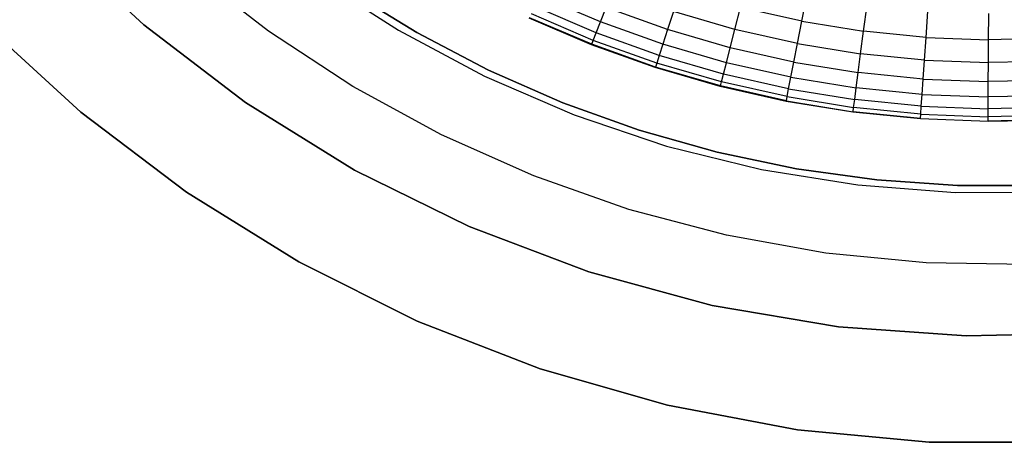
# Model space of a CAD drawing. Extents: x -390 to 397, y -401 to 400.
# Tile 146 of 192: x -22 to -9, y -401 to -395. Entities that reach past the tile are written whole.
import ezdxf

# ---------------------------------------------------------------- set-up
doc = ezdxf.new("R2010")
doc.units = 0
doc.header["$LTSCALE"] = 25.4
doc.layers.get('0').update_dxf_attribs({"linetype": 'CONTINUOUS'})

# ---------------------------------------------------------------- blocks, each defined once
blk = doc.blocks.new('FOURTY_ROUND_VII_ZWIS_STL')
at = {"color": 0}
for p, q in [((-21.877, -394.125, -915), (-20.567, -395.341, -915)), ((-20.567, -395.341, -1000), (-21.877, -394.125, -1000)), ((-20.567, -395.341, -1000), (-21.877, -394.125, -1000)), ((-21.877, -394.125, -915), (-20.567, -395.341, -915)), ((-18.824, -395.429, -992), (-19.937, -394.564, -992)), ((-18.824, -395.429, -989.954), (-19.937, -394.564, -989.954)), ((-18.824, -395.429, -992), (-19.937, -394.564, -992)), ((-18.824, -395.429, -989.954), (-19.937, -394.564, -989.954)), ((-18.157, -394.676, -992), (-17.011, -395.415, -992)), ((-18.157, -394.676, -992), (-17.011, -395.415, -992)), ((-18.157, -394.676, -991.5), (-17.011, -395.415, -991.5)), ((-18.157, -394.676, -991.5), (-17.011, -395.415, -991.5)), ((-16.754, -395.448, -991.75), (-17.719, -394.855, -991.75)), ((-17.719, -394.855, -992), (-16.754, -395.448, -992)), ((-16.754, -395.448, -991.75), (-17.719, -394.855, -991.75)), ((-17.719, -394.855, -992), (-16.754, -395.448, -992)), ((-14.189, -395.299, -984.088), (-15.038, -394.935, -984.088)), ((-14.189, -395.299, -984.088), (-15.038, -394.935, -984.088)), ((-11.377, -395.287, -979.752), (-11.307, -394.926, -978.329)), ((-11.377, -395.287, -979.752), (-11.307, -394.926, -978.329)), ((-14.248, -395.452, -985.549), (-15.107, -395.084, -985.549)), ((-14.248, -395.452, -985.549), (-15.107, -395.084, -985.549)), ((-14.189, -395.299, -984.088), (-14.11, -395.099, -982.634)), ((-14.189, -395.299, -984.088), (-14.11, -395.099, -982.634)), ((-13.252, -395.406, -982.634), (-14.11, -395.099, -982.634)), ((-13.252, -395.406, -982.634), (-14.11, -395.099, -982.634)), ((-13.17, -395.153, -981.188), (-13.252, -395.406, -982.634)), ((-13.17, -395.153, -981.188), (-13.252, -395.406, -982.634)), ((-12.31, -395.402, -981.188), (-13.17, -395.153, -981.188)), ((-12.31, -395.402, -981.188), (-13.17, -395.153, -981.188)), ((-12.31, -395.402, -981.188), (-12.231, -395.095, -979.752)), ((-12.31, -395.402, -981.188), (-12.231, -395.095, -979.752)), ((-11.377, -395.287, -979.752), (-12.231, -395.095, -979.752)), ((-11.377, -395.287, -979.752), (-12.231, -395.095, -979.752)), ((-10.512, -395.427, -979.752), (-10.465, -395.063, -978.329)), ((-10.512, -395.427, -979.752), (-10.465, -395.063, -978.329)), ((-9.641, -395.515, -979.752), (-9.616, -395.147, -978.329)), ((-9.641, -395.515, -979.752), (-9.616, -395.147, -978.329)), ((-14.314, -395.619, -989.954), (-15.183, -395.247, -989.954)), ((-14.314, -395.619, -989.954), (-15.183, -395.247, -989.954)), ((-14.311, -395.611, -988.484), (-15.18, -395.239, -988.484)), ((-14.311, -395.611, -988.484), (-15.18, -395.239, -988.484)), ((-14.289, -395.556, -987.015), (-15.154, -395.185, -987.015)), ((-14.289, -395.556, -987.015), (-15.154, -395.185, -987.015)), ((-11.437, -395.599, -981.188), (-11.377, -395.287, -979.752)), ((-11.437, -395.599, -981.188), (-11.377, -395.287, -979.752)), ((-11.377, -395.287, -979.752), (-10.512, -395.427, -979.752)), ((-11.377, -395.287, -979.752), (-10.512, -395.427, -979.752)), ((-8.766, -395.548, -979.752), (-8.763, -395.18, -978.329)), ((-8.766, -395.548, -979.752), (-8.763, -395.18, -978.329)), ((-22.809, -395.315, -1000), (-21.446, -396.561, -1000)), ((-21.446, -396.561, -915), (-22.809, -395.315, -915)), ((-22.809, -395.315, -1000), (-21.446, -396.561, -1000)), ((-21.446, -396.561, -915), (-22.809, -395.315, -915)), ((-20.567, -395.341, -915), (-20.567, -395.341, -1000)), ((-20.567, -395.341, -915), (-20.567, -395.341, -1000)), ((-20.567, -395.341, -915), (-19.145, -396.425, -915)), ((-19.145, -396.425, -1000), (-20.567, -395.341, -1000)), ((-19.145, -396.425, -1000), (-20.567, -395.341, -1000)), ((-20.567, -395.341, -915), (-19.145, -396.425, -915)), ((-17.646, -396.201, -992), (-18.824, -395.429, -992)), ((-17.646, -396.201, -989.954), (-18.824, -395.429, -989.954)), ((-18.824, -395.429, -989.954), (-18.824, -395.429, -992)), ((-17.646, -396.201, -992), (-18.824, -395.429, -992)), ((-18.824, -395.429, -989.954), (-18.824, -395.429, -992)), ((-17.646, -396.201, -989.954), (-18.824, -395.429, -989.954)), ((-17.011, -395.415, -992), (-15.808, -396.057, -992)), ((-17.011, -395.415, -992), (-15.808, -396.057, -992)), ((-17.011, -395.415, -992), (-17.011, -395.415, -991.5)), ((-17.011, -395.415, -991.5), (-15.808, -396.057, -991.5)), ((-17.011, -395.415, -992), (-17.011, -395.415, -991.5)), ((-17.011, -395.415, -991.5), (-15.808, -396.057, -991.5)), ((-14.248, -395.452, -985.549), (-14.189, -395.299, -984.088)), ((-14.248, -395.452, -985.549), (-14.189, -395.299, -984.088)), ((-13.318, -395.611, -984.088), (-14.189, -395.299, -984.088)), ((-13.318, -395.611, -984.088), (-14.189, -395.299, -984.088)), ((-13.252, -395.406, -982.634), (-13.318, -395.611, -984.088)), ((-13.252, -395.406, -982.634), (-13.318, -395.611, -984.088)), ((-12.377, -395.66, -982.634), (-13.252, -395.406, -982.634)), ((-12.377, -395.66, -982.634), (-13.252, -395.406, -982.634)), ((-12.377, -395.66, -982.634), (-12.31, -395.402, -981.188)), ((-12.377, -395.66, -982.634), (-12.31, -395.402, -981.188)), ((-11.437, -395.599, -981.188), (-12.31, -395.402, -981.188)), ((-11.437, -395.599, -981.188), (-12.31, -395.402, -981.188)), ((-10.554, -395.742, -981.188), (-10.512, -395.427, -979.752)), ((-10.554, -395.742, -981.188), (-10.512, -395.427, -979.752)), ((-9.641, -395.515, -979.752), (-10.512, -395.427, -979.752)), ((-9.641, -395.515, -979.752), (-10.512, -395.427, -979.752)), ((-15.751, -395.974, -991.75), (-16.754, -395.448, -991.75)), ((-16.754, -395.448, -991.75), (-16.754, -395.448, -992)), ((-16.754, -395.448, -992), (-15.751, -395.974, -992)), ((-16.754, -395.448, -991.75), (-16.754, -395.448, -992)), ((-15.751, -395.974, -991.75), (-16.754, -395.448, -991.75)), ((-16.754, -395.448, -992), (-15.751, -395.974, -992)), ((-14.311, -395.611, -988.484), (-14.289, -395.556, -987.015)), ((-14.311, -395.611, -988.484), (-14.289, -395.556, -987.015)), ((-14.289, -395.556, -987.015), (-14.248, -395.452, -985.549)), ((-14.289, -395.556, -987.015), (-14.248, -395.452, -985.549)), ((-13.403, -395.873, -987.015), (-14.289, -395.556, -987.015)), ((-13.403, -395.873, -987.015), (-14.289, -395.556, -987.015)), ((-13.369, -395.766, -985.549), (-14.248, -395.452, -985.549)), ((-13.369, -395.766, -985.549), (-14.248, -395.452, -985.549)), ((-9.663, -395.831, -981.188), (-9.641, -395.515, -979.752)), ((-9.663, -395.831, -981.188), (-9.641, -395.515, -979.752)), ((-9.641, -395.515, -979.752), (-8.766, -395.548, -979.752)), ((-9.641, -395.515, -979.752), (-8.766, -395.548, -979.752)), ((-8.769, -395.866, -981.188), (-8.766, -395.548, -979.752)), ((-8.769, -395.866, -981.188), (-8.766, -395.548, -979.752)), ((-7.89, -395.529, -979.752), (-8.766, -395.548, -979.752)), ((-7.89, -395.529, -979.752), (-8.766, -395.548, -979.752)), ((-14.314, -395.619, -989.954), (-14.311, -395.611, -988.484)), ((-14.314, -395.619, -989.954), (-14.311, -395.611, -988.484)), ((-13.424, -395.937, -989.954), (-14.314, -395.619, -989.954)), ((-13.424, -395.937, -989.954), (-14.314, -395.619, -989.954)), ((-13.422, -395.93, -988.484), (-14.311, -395.611, -988.484)), ((-13.422, -395.93, -988.484), (-14.311, -395.611, -988.484)), ((-13.318, -395.611, -984.088), (-13.369, -395.766, -985.549)), ((-13.318, -395.611, -984.088), (-13.369, -395.766, -985.549)), ((-12.43, -395.869, -984.088), (-13.318, -395.611, -984.088)), ((-12.43, -395.869, -984.088), (-13.318, -395.611, -984.088)), ((-12.43, -395.869, -984.088), (-12.377, -395.66, -982.634)), ((-12.43, -395.869, -984.088), (-12.377, -395.66, -982.634)), ((-11.488, -395.861, -982.634), (-12.377, -395.66, -982.634)), ((-11.488, -395.861, -982.634), (-12.377, -395.66, -982.634)), ((-11.488, -395.861, -982.634), (-11.437, -395.599, -981.188)), ((-11.488, -395.861, -982.634), (-11.437, -395.599, -981.188)), ((-11.437, -395.599, -981.188), (-10.554, -395.742, -981.188)), ((-11.437, -395.599, -981.188), (-10.554, -395.742, -981.188)), ((-13.369, -395.766, -985.549), (-13.403, -395.873, -987.015)), ((-13.369, -395.766, -985.549), (-13.403, -395.873, -987.015)), ((-12.471, -396.027, -985.549), (-13.369, -395.766, -985.549)), ((-12.471, -396.027, -985.549), (-13.369, -395.766, -985.549)), ((-10.588, -396.006, -982.634), (-10.554, -395.742, -981.188)), ((-10.588, -396.006, -982.634), (-10.554, -395.742, -981.188)), ((-9.663, -395.831, -981.188), (-10.554, -395.742, -981.188)), ((-9.663, -395.831, -981.188), (-10.554, -395.742, -981.188)), ((-9.681, -396.097, -982.634), (-9.663, -395.831, -981.188)), ((-9.681, -396.097, -982.634), (-9.663, -395.831, -981.188)), ((-9.663, -395.831, -981.188), (-8.769, -395.866, -981.188)), ((-9.663, -395.831, -981.188), (-8.769, -395.866, -981.188)), ((-14.715, -396.428, -991.75), (-15.751, -395.974, -991.75)), ((-15.751, -395.974, -991.75), (-15.751, -395.974, -992)), ((-15.751, -395.974, -992), (-14.715, -396.428, -992)), ((-15.751, -395.974, -991.75), (-15.751, -395.974, -992)), ((-14.715, -396.428, -991.75), (-15.751, -395.974, -991.75)), ((-15.751, -395.974, -992), (-14.715, -396.428, -992)), ((-13.422, -395.93, -988.484), (-13.424, -395.937, -989.954)), ((-13.422, -395.93, -988.484), (-13.424, -395.937, -989.954)), ((-12.516, -396.201, -989.954), (-13.424, -395.937, -989.954)), ((-12.516, -396.201, -989.954), (-13.424, -395.937, -989.954)), ((-13.403, -395.873, -987.015), (-13.422, -395.93, -988.484)), ((-13.403, -395.873, -987.015), (-13.422, -395.93, -988.484)), ((-12.514, -396.193, -988.484), (-13.422, -395.93, -988.484)), ((-12.514, -396.193, -988.484), (-13.422, -395.93, -988.484)), ((-12.499, -396.135, -987.015), (-13.403, -395.873, -987.015)), ((-12.499, -396.135, -987.015), (-13.403, -395.873, -987.015)), ((-12.471, -396.027, -985.549), (-12.43, -395.869, -984.088)), ((-12.471, -396.027, -985.549), (-12.43, -395.869, -984.088)), ((-11.529, -396.072, -984.088), (-12.43, -395.869, -984.088)), ((-11.529, -396.072, -984.088), (-12.43, -395.869, -984.088)), ((-11.529, -396.072, -984.088), (-11.488, -395.861, -982.634)), ((-11.529, -396.072, -984.088), (-11.488, -395.861, -982.634)), ((-11.488, -395.861, -982.634), (-10.588, -396.006, -982.634)), ((-11.488, -395.861, -982.634), (-10.588, -396.006, -982.634)), ((-8.771, -396.132, -982.634), (-8.769, -395.866, -981.188)), ((-8.771, -396.132, -982.634), (-8.769, -395.866, -981.188)), ((-7.874, -395.846, -981.188), (-8.769, -395.866, -981.188)), ((-7.874, -395.846, -981.188), (-8.769, -395.866, -981.188)), ((-15.808, -396.057, -992), (-14.556, -396.598, -992)), ((-15.808, -396.057, -992), (-14.556, -396.598, -992)), ((-15.808, -396.057, -992), (-15.808, -396.057, -991.5)), ((-15.808, -396.057, -991.5), (-14.556, -396.598, -991.5)), ((-15.808, -396.057, -992), (-15.808, -396.057, -991.5)), ((-15.808, -396.057, -991.5), (-14.556, -396.598, -991.5)), ((-12.499, -396.135, -987.015), (-12.471, -396.027, -985.549)), ((-12.499, -396.135, -987.015), (-12.471, -396.027, -985.549)), ((-11.56, -396.232, -985.549), (-12.471, -396.027, -985.549)), ((-11.56, -396.232, -985.549), (-12.471, -396.027, -985.549)), ((-11.56, -396.232, -985.549), (-11.529, -396.072, -984.088)), ((-11.56, -396.232, -985.549), (-11.529, -396.072, -984.088)), ((-11.529, -396.072, -984.088), (-10.616, -396.22, -984.088)), ((-11.529, -396.072, -984.088), (-10.616, -396.22, -984.088)), ((-10.616, -396.22, -984.088), (-10.588, -396.006, -982.634)), ((-10.616, -396.22, -984.088), (-10.588, -396.006, -982.634)), ((-9.681, -396.097, -982.634), (-10.588, -396.006, -982.634)), ((-9.681, -396.097, -982.634), (-10.588, -396.006, -982.634)), ((-9.696, -396.312, -984.088), (-9.681, -396.097, -982.634)), ((-9.696, -396.312, -984.088), (-9.681, -396.097, -982.634)), ((-9.681, -396.097, -982.634), (-8.771, -396.132, -982.634)), ((-9.681, -396.097, -982.634), (-8.771, -396.132, -982.634)), ((-7.86, -396.112, -982.634), (-8.771, -396.132, -982.634)), ((-7.86, -396.112, -982.634), (-8.771, -396.132, -982.634)), ((-16.409, -396.877, -992), (-17.646, -396.201, -992)), ((-16.409, -396.877, -989.954), (-17.646, -396.201, -989.954)), ((-17.646, -396.201, -989.954), (-17.646, -396.201, -992)), ((-16.409, -396.877, -992), (-17.646, -396.201, -992)), ((-17.646, -396.201, -989.954), (-17.646, -396.201, -992)), ((-16.409, -396.877, -989.954), (-17.646, -396.201, -989.954)), ((-12.516, -396.201, -989.954), (-12.514, -396.193, -988.484)), ((-12.516, -396.201, -989.954), (-12.514, -396.193, -988.484)), ((-11.594, -396.409, -989.954), (-12.516, -396.201, -989.954)), ((-11.594, -396.409, -989.954), (-12.516, -396.201, -989.954)), ((-12.514, -396.193, -988.484), (-12.499, -396.135, -987.015)), ((-12.514, -396.193, -988.484), (-12.499, -396.135, -987.015)), ((-11.592, -396.401, -988.484), (-12.514, -396.193, -988.484)), ((-11.592, -396.401, -988.484), (-12.514, -396.193, -988.484)), ((-11.581, -396.342, -987.015), (-12.499, -396.135, -987.015)), ((-11.581, -396.342, -987.015), (-12.499, -396.135, -987.015)), ((-11.581, -396.342, -987.015), (-11.56, -396.232, -985.549)), ((-11.581, -396.342, -987.015), (-11.56, -396.232, -985.549)), ((-11.56, -396.232, -985.549), (-10.637, -396.382, -985.549)), ((-11.56, -396.232, -985.549), (-10.637, -396.382, -985.549)), ((-10.637, -396.382, -985.549), (-10.616, -396.22, -984.088)), ((-10.637, -396.382, -985.549), (-10.616, -396.22, -984.088)), ((-9.696, -396.312, -984.088), (-10.616, -396.22, -984.088)), ((-9.696, -396.312, -984.088), (-10.616, -396.22, -984.088)), ((-8.773, -396.347, -984.088), (-8.771, -396.132, -982.634)), ((-8.773, -396.347, -984.088), (-8.771, -396.132, -982.634)), ((-11.592, -396.401, -988.484), (-11.581, -396.342, -987.015)), ((-11.592, -396.401, -988.484), (-11.581, -396.342, -987.015)), ((-11.581, -396.342, -987.015), (-10.652, -396.493, -987.015)), ((-11.581, -396.342, -987.015), (-10.652, -396.493, -987.015)), ((-10.652, -396.493, -987.015), (-10.637, -396.382, -985.549)), ((-10.652, -396.493, -987.015), (-10.637, -396.382, -985.549)), ((-9.708, -396.475, -985.549), (-10.637, -396.382, -985.549)), ((-9.708, -396.475, -985.549), (-10.637, -396.382, -985.549)), ((-9.708, -396.475, -985.549), (-9.696, -396.312, -984.088)), ((-9.708, -396.475, -985.549), (-9.696, -396.312, -984.088)), ((-9.696, -396.312, -984.088), (-8.773, -396.347, -984.088)), ((-9.696, -396.312, -984.088), (-8.773, -396.347, -984.088)), ((-8.774, -396.511, -985.549), (-8.773, -396.347, -984.088)), ((-8.774, -396.511, -985.549), (-8.773, -396.347, -984.088)), ((-7.848, -396.327, -984.088), (-8.773, -396.347, -984.088)), ((-7.848, -396.327, -984.088), (-8.773, -396.347, -984.088)), ((-19.145, -396.425, -915), (-19.145, -396.425, -1000)), ((-19.145, -396.425, -915), (-19.145, -396.425, -1000)), ((-19.145, -396.425, -915), (-17.626, -397.367, -915)), ((-17.626, -397.367, -1000), (-19.145, -396.425, -1000)), ((-17.626, -397.367, -1000), (-19.145, -396.425, -1000)), ((-19.145, -396.425, -915), (-17.626, -397.367, -915)), ((-13.649, -396.81, -991.75), (-14.715, -396.428, -991.75)), ((-14.715, -396.428, -991.75), (-14.715, -396.428, -992)), ((-14.715, -396.428, -992), (-13.649, -396.81, -992)), ((-14.715, -396.428, -991.75), (-14.715, -396.428, -992)), ((-13.649, -396.81, -991.75), (-14.715, -396.428, -991.75)), ((-14.715, -396.428, -992), (-13.649, -396.81, -992)), ((-11.594, -396.409, -989.954), (-11.592, -396.401, -988.484)), ((-11.594, -396.409, -989.954), (-11.592, -396.401, -988.484)), ((-10.661, -396.56, -989.954), (-11.594, -396.409, -989.954)), ((-10.661, -396.56, -989.954), (-11.594, -396.409, -989.954)), ((-11.592, -396.401, -988.484), (-10.66, -396.552, -988.484)), ((-11.592, -396.401, -988.484), (-10.66, -396.552, -988.484)), ((-10.66, -396.552, -988.484), (-10.652, -396.493, -987.015)), ((-10.66, -396.552, -988.484), (-10.652, -396.493, -987.015)), ((-9.715, -396.587, -987.015), (-10.652, -396.493, -987.015)), ((-9.715, -396.587, -987.015), (-10.652, -396.493, -987.015)), ((-9.715, -396.587, -987.015), (-9.708, -396.475, -985.549)), ((-9.715, -396.587, -987.015), (-9.708, -396.475, -985.549)), ((-9.708, -396.475, -985.549), (-8.774, -396.511, -985.549)), ((-9.708, -396.475, -985.549), (-8.774, -396.511, -985.549)), ((-8.775, -396.623, -987.015), (-8.774, -396.511, -985.549)), ((-8.775, -396.623, -987.015), (-8.774, -396.511, -985.549)), ((-7.84, -396.49, -985.549), (-8.774, -396.511, -985.549)), ((-7.84, -396.49, -985.549), (-8.774, -396.511, -985.549)), ((-21.446, -396.561, -1000), (-21.446, -396.561, -915)), ((-21.446, -396.561, -1000), (-19.973, -397.676, -1000)), ((-19.973, -397.676, -915), (-21.446, -396.561, -915)), ((-21.446, -396.561, -1000), (-21.446, -396.561, -915)), ((-21.446, -396.561, -1000), (-19.973, -397.676, -1000)), ((-19.973, -397.676, -915), (-21.446, -396.561, -915)), ((-14.556, -396.598, -992), (-13.264, -397.033, -992)), ((-14.556, -396.598, -992), (-13.264, -397.033, -992)), ((-14.556, -396.598, -992), (-14.556, -396.598, -991.5)), ((-14.556, -396.598, -991.5), (-13.264, -397.033, -991.5)), ((-14.556, -396.598, -992), (-14.556, -396.598, -991.5)), ((-14.556, -396.598, -991.5), (-13.264, -397.033, -991.5)), ((-10.661, -396.56, -989.954), (-10.66, -396.552, -988.484)), ((-10.661, -396.56, -989.954), (-10.66, -396.552, -988.484)), ((-9.72, -396.654, -989.954), (-10.661, -396.56, -989.954)), ((-9.72, -396.654, -989.954), (-10.661, -396.56, -989.954)), ((-9.719, -396.646, -988.484), (-10.66, -396.552, -988.484)), ((-9.719, -396.646, -988.484), (-10.66, -396.552, -988.484)), ((-9.72, -396.654, -989.954), (-9.719, -396.646, -988.484)), ((-9.72, -396.654, -989.954), (-9.719, -396.646, -988.484)), ((-8.775, -396.691, -989.954), (-9.72, -396.654, -989.954)), ((-8.775, -396.691, -989.954), (-9.72, -396.654, -989.954)), ((-9.719, -396.646, -988.484), (-9.715, -396.587, -987.015)), ((-9.719, -396.646, -988.484), (-9.715, -396.587, -987.015)), ((-9.719, -396.646, -988.484), (-8.775, -396.683, -988.484)), ((-9.719, -396.646, -988.484), (-8.775, -396.683, -988.484)), ((-9.715, -396.587, -987.015), (-8.775, -396.623, -987.015)), ((-9.715, -396.587, -987.015), (-8.775, -396.623, -987.015)), ((-7.834, -396.602, -987.015), (-8.775, -396.623, -987.015)), ((-7.834, -396.602, -987.015), (-8.775, -396.623, -987.015)), ((-8.775, -396.683, -988.484), (-8.775, -396.623, -987.015)), ((-8.775, -396.683, -988.484), (-8.775, -396.623, -987.015)), ((-7.831, -396.662, -988.484), (-8.775, -396.683, -988.484)), ((-7.831, -396.662, -988.484), (-8.775, -396.683, -988.484)), ((-7.83, -396.67, -989.954), (-8.775, -396.691, -989.954)), ((-7.83, -396.67, -989.954), (-8.775, -396.691, -989.954)), ((-8.775, -396.691, -989.954), (-8.775, -396.683, -988.484)), ((-8.775, -396.691, -989.954), (-8.775, -396.683, -988.484)), ((-15.121, -397.45, -992), (-16.409, -396.877, -992)), ((-15.121, -397.45, -989.954), (-16.409, -396.877, -989.954)), ((-16.409, -396.877, -989.954), (-16.409, -396.877, -992)), ((-15.121, -397.45, -992), (-16.409, -396.877, -992)), ((-16.409, -396.877, -989.954), (-16.409, -396.877, -992)), ((-15.121, -397.45, -989.954), (-16.409, -396.877, -989.954)), ((-12.559, -397.118, -991.75), (-13.649, -396.81, -991.75)), ((-13.649, -396.81, -991.75), (-13.649, -396.81, -992)), ((-13.649, -396.81, -992), (-12.559, -397.118, -992)), ((-13.649, -396.81, -991.75), (-13.649, -396.81, -992)), ((-12.559, -397.118, -991.75), (-13.649, -396.81, -991.75)), ((-13.649, -396.81, -992), (-12.559, -397.118, -992)), ((-13.264, -397.033, -992), (-11.94, -397.36, -992)), ((-13.264, -397.033, -992), (-11.94, -397.36, -992)), ((-13.264, -397.033, -992), (-13.264, -397.033, -991.5)), ((-13.264, -397.033, -991.5), (-11.94, -397.36, -991.5)), ((-13.264, -397.033, -992), (-13.264, -397.033, -991.5)), ((-13.264, -397.033, -991.5), (-11.94, -397.36, -991.5)), ((-11.451, -397.35, -991.75), (-12.559, -397.118, -991.75)), ((-12.559, -397.118, -991.75), (-12.559, -397.118, -992)), ((-12.559, -397.118, -992), (-11.451, -397.35, -992)), ((-12.559, -397.118, -991.75), (-12.559, -397.118, -992)), ((-11.451, -397.35, -991.75), (-12.559, -397.118, -991.75)), ((-12.559, -397.118, -992), (-11.451, -397.35, -992)), ((-10.33, -397.505, -991.75), (-11.451, -397.35, -991.75)), ((-11.451, -397.35, -991.75), (-11.451, -397.35, -992)), ((-11.451, -397.35, -992), (-10.33, -397.505, -992)), ((-11.451, -397.35, -991.75), (-11.451, -397.35, -992)), ((-10.33, -397.505, -991.75), (-11.451, -397.35, -991.75)), ((-11.451, -397.35, -992), (-10.33, -397.505, -992)), ((-17.626, -397.367, -915), (-17.626, -397.367, -1000)), ((-17.626, -397.367, -915), (-17.626, -397.367, -1000)), ((-17.626, -397.367, -915), (-16.023, -398.158, -915)), ((-16.023, -398.158, -1000), (-17.626, -397.367, -1000)), ((-16.023, -398.158, -1000), (-17.626, -397.367, -1000)), ((-17.626, -397.367, -915), (-16.023, -398.158, -915)), ((-13.792, -397.918, -992), (-15.121, -397.45, -992)), ((-13.792, -397.918, -989.954), (-15.121, -397.45, -989.954)), ((-15.121, -397.45, -989.954), (-15.121, -397.45, -992)), ((-13.792, -397.918, -992), (-15.121, -397.45, -992)), ((-15.121, -397.45, -989.954), (-15.121, -397.45, -992)), ((-13.792, -397.918, -989.954), (-15.121, -397.45, -989.954)), ((-11.94, -397.36, -992), (-10.593, -397.576, -992)), ((-11.94, -397.36, -992), (-10.593, -397.576, -992)), ((-11.94, -397.36, -992), (-11.94, -397.36, -991.5)), ((-11.94, -397.36, -991.5), (-10.593, -397.576, -991.5)), ((-11.94, -397.36, -992), (-11.94, -397.36, -991.5)), ((-11.94, -397.36, -991.5), (-10.593, -397.576, -991.5)), ((-10.593, -397.576, -992), (-9.234, -397.681, -992)), ((-10.593, -397.576, -992), (-9.234, -397.681, -992)), ((-10.593, -397.576, -992), (-10.593, -397.576, -991.5)), ((-10.593, -397.576, -991.5), (-9.234, -397.681, -991.5)), ((-10.593, -397.576, -992), (-10.593, -397.576, -991.5)), ((-10.593, -397.576, -991.5), (-9.234, -397.681, -991.5)), ((-9.2, -397.582, -991.75), (-10.33, -397.505, -991.75)), ((-10.33, -397.505, -991.75), (-10.33, -397.505, -992)), ((-10.33, -397.505, -992), (-9.2, -397.582, -992)), ((-10.33, -397.505, -991.75), (-10.33, -397.505, -992)), ((-9.2, -397.582, -991.75), (-10.33, -397.505, -991.75)), ((-10.33, -397.505, -992), (-9.2, -397.582, -992)), ((-8.068, -397.581, -991.75), (-9.2, -397.582, -991.75)), ((-9.2, -397.582, -992), (-8.068, -397.581, -992)), ((-8.068, -397.581, -991.75), (-9.2, -397.582, -991.75)), ((-9.2, -397.582, -992), (-8.068, -397.581, -992)), ((-9.2, -397.582, -991.75), (-9.2, -397.582, -992)), ((-9.2, -397.582, -991.75), (-9.2, -397.582, -992)), ((-19.973, -397.676, -1000), (-19.973, -397.676, -915)), ((-19.973, -397.676, -1000), (-18.404, -398.651, -1000)), ((-18.404, -398.651, -915), (-19.973, -397.676, -915)), ((-19.973, -397.676, -1000), (-19.973, -397.676, -915)), ((-19.973, -397.676, -1000), (-18.404, -398.651, -1000)), ((-18.404, -398.651, -915), (-19.973, -397.676, -915)), ((-9.234, -397.681, -992), (-7.87, -397.673, -992)), ((-9.234, -397.681, -992), (-7.87, -397.673, -992)), ((-9.234, -397.681, -991.5), (-7.87, -397.673, -991.5)), ((-9.234, -397.681, -991.5), (-7.87, -397.673, -991.5)), ((-9.234, -397.681, -992), (-9.234, -397.681, -991.5)), ((-9.234, -397.681, -992), (-9.234, -397.681, -991.5)), ((-12.43, -398.278, -992), (-13.792, -397.918, -992)), ((-12.43, -398.278, -989.954), (-13.792, -397.918, -989.954)), ((-13.792, -397.918, -989.954), (-13.792, -397.918, -992)), ((-12.43, -398.278, -992), (-13.792, -397.918, -992)), ((-13.792, -397.918, -989.954), (-13.792, -397.918, -992)), ((-12.43, -398.278, -989.954), (-13.792, -397.918, -989.954)), ((-16.023, -398.158, -915), (-16.023, -398.158, -1000)), ((-16.023, -398.158, -915), (-16.023, -398.158, -1000)), ((-16.023, -398.158, -915), (-14.351, -398.791, -915)), ((-14.351, -398.791, -1000), (-16.023, -398.158, -1000)), ((-14.351, -398.791, -1000), (-16.023, -398.158, -1000)), ((-16.023, -398.158, -915), (-14.351, -398.791, -915)), ((-11.042, -398.527, -992), (-12.43, -398.278, -992)), ((-11.042, -398.527, -989.954), (-12.43, -398.278, -989.954)), ((-12.43, -398.278, -989.954), (-12.43, -398.278, -992)), ((-11.042, -398.527, -992), (-12.43, -398.278, -992)), ((-12.43, -398.278, -989.954), (-12.43, -398.278, -992)), ((-11.042, -398.527, -989.954), (-12.43, -398.278, -989.954)), ((-9.64, -398.663, -992), (-11.042, -398.527, -992)), ((-9.64, -398.663, -989.954), (-11.042, -398.527, -989.954)), ((-11.042, -398.527, -989.954), (-11.042, -398.527, -992)), ((-9.64, -398.663, -992), (-11.042, -398.527, -992)), ((-11.042, -398.527, -989.954), (-11.042, -398.527, -992)), ((-9.64, -398.663, -989.954), (-11.042, -398.527, -989.954)), ((-18.404, -398.651, -1000), (-18.404, -398.651, -915)), ((-18.404, -398.651, -1000), (-16.751, -399.477, -1000)), ((-16.751, -399.477, -915), (-18.404, -398.651, -915)), ((-18.404, -398.651, -1000), (-18.404, -398.651, -915)), ((-18.404, -398.651, -1000), (-16.751, -399.477, -1000)), ((-16.751, -399.477, -915), (-18.404, -398.651, -915)), ((-8.231, -398.686, -992), (-9.64, -398.663, -992)), ((-8.231, -398.686, -989.954), (-9.64, -398.663, -989.954)), ((-9.64, -398.663, -989.954), (-9.64, -398.663, -992)), ((-8.231, -398.686, -992), (-9.64, -398.663, -992)), ((-9.64, -398.663, -989.954), (-9.64, -398.663, -992)), ((-8.231, -398.686, -989.954), (-9.64, -398.663, -989.954)), ((-14.351, -398.791, -915), (-14.351, -398.791, -1000)), ((-14.351, -398.791, -915), (-14.351, -398.791, -1000)), ((-14.351, -398.791, -915), (-12.626, -399.259, -915)), ((-12.626, -399.259, -1000), (-14.351, -398.791, -1000)), ((-12.626, -399.259, -1000), (-14.351, -398.791, -1000)), ((-14.351, -398.791, -915), (-12.626, -399.259, -915)), ((-12.626, -399.259, -915), (-12.626, -399.259, -1000)), ((-12.626, -399.259, -915), (-12.626, -399.259, -1000)), ((-12.626, -399.259, -915), (-10.864, -399.558, -915)), ((-10.864, -399.558, -1000), (-12.626, -399.259, -1000)), ((-10.864, -399.558, -1000), (-12.626, -399.259, -1000)), ((-12.626, -399.259, -915), (-10.864, -399.558, -915)), ((-16.751, -399.477, -1000), (-16.751, -399.477, -915)), ((-16.751, -399.477, -1000), (-15.029, -400.146, -1000)), ((-15.029, -400.146, -915), (-16.751, -399.477, -915)), ((-16.751, -399.477, -1000), (-16.751, -399.477, -915)), ((-16.751, -399.477, -1000), (-15.029, -400.146, -1000)), ((-15.029, -400.146, -915), (-16.751, -399.477, -915)), ((-10.864, -399.558, -915), (-10.864, -399.558, -1000)), ((-10.864, -399.558, -915), (-10.864, -399.558, -1000)), ((-10.864, -399.558, -915), (-9.081, -399.686, -915)), ((-9.081, -399.686, -1000), (-10.864, -399.558, -1000)), ((-9.081, -399.686, -1000), (-10.864, -399.558, -1000)), ((-10.864, -399.558, -915), (-9.081, -399.686, -915)), ((-9.081, -399.686, -915), (-7.294, -399.642, -915)), ((-7.294, -399.642, -1000), (-9.081, -399.686, -1000)), ((-7.294, -399.642, -1000), (-9.081, -399.686, -1000)), ((-9.081, -399.686, -915), (-7.294, -399.642, -915)), ((-9.081, -399.686, -915), (-9.081, -399.686, -1000)), ((-9.081, -399.686, -915), (-9.081, -399.686, -1000)), ((-15.029, -400.146, -1000), (-15.029, -400.146, -915)), ((-15.029, -400.146, -1000), (-13.253, -400.654, -1000)), ((-13.253, -400.654, -915), (-15.029, -400.146, -915)), ((-15.029, -400.146, -1000), (-15.029, -400.146, -915)), ((-15.029, -400.146, -1000), (-13.253, -400.654, -1000)), ((-13.253, -400.654, -915), (-15.029, -400.146, -915)), ((-13.253, -400.654, -1000), (-13.253, -400.654, -915)), ((-13.253, -400.654, -1000), (-11.438, -400.996, -1000)), ((-11.438, -400.996, -915), (-13.253, -400.654, -915)), ((-13.253, -400.654, -1000), (-13.253, -400.654, -915)), ((-13.253, -400.654, -1000), (-11.438, -400.996, -1000)), ((-11.438, -400.996, -915), (-13.253, -400.654, -915)), ((-11.438, -400.996, -1000), (-11.438, -400.996, -915)), ((-11.438, -400.996, -1000), (-9.599, -401.169, -1000)), ((-9.599, -401.169, -915), (-11.438, -400.996, -915)), ((-11.438, -400.996, -1000), (-11.438, -400.996, -915)), ((-11.438, -400.996, -1000), (-9.599, -401.169, -1000)), ((-9.599, -401.169, -915), (-11.438, -400.996, -915)), ((-9.599, -401.169, -1000), (-9.599, -401.169, -915)), ((-9.599, -401.169, -1000), (-7.751, -401.171, -1000)), ((-7.751, -401.171, -915), (-9.599, -401.169, -915)), ((-9.599, -401.169, -1000), (-9.599, -401.169, -915)), ((-9.599, -401.169, -1000), (-7.751, -401.171, -1000)), ((-7.751, -401.171, -915), (-9.599, -401.169, -915))]:
    blk.add_line(p, q, dxfattribs=at)

msp = doc.modelspace()

# ---------------------------------------------------------------- block references
at = {"color": 250}
msp.add_blockref('FOURTY_ROUND_VII_ZWIS_STL', (0, 0), dxfattribs=at)

doc.saveas('drawing.dxf')
